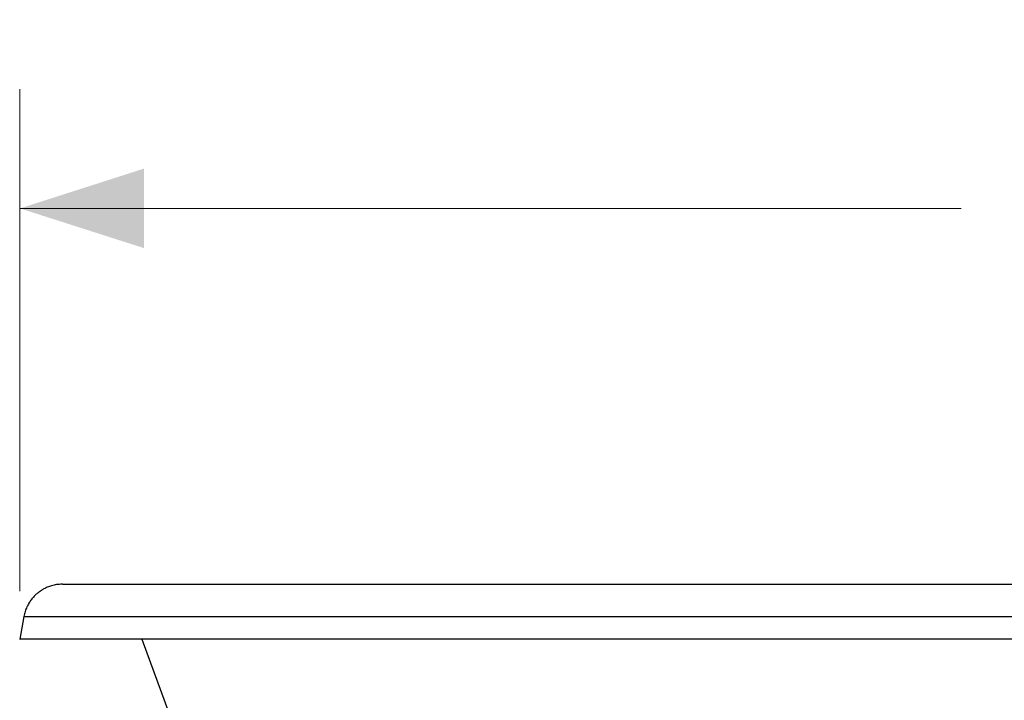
# Model space of a CAD drawing. Header units: inches. Extents: x 1.2 to 10.46, y 1.81 to 7.86.
# Tile 8 of 10: x 6.52 to 7.55, y 2.78 to 3.49. Entities that reach past the tile are written whole.
import ezdxf

# ---------------------------------------------------------------- set-up
doc = ezdxf.new("R2010")
doc.units = ezdxf.units.IN
doc.header["$MEASUREMENT"] = 0
doc.linetypes.add('SLD-Solid', pattern=[0])
doc.styles.add('SLDTEXTSTYLE0', font='txt')
doc.dimstyles.new('SLDDIMSTYLE0', dxfattribs={"dimtxt": 0.125, "dimasz": 0.13, "dimexe": 0, "dimexo": 0.0625, "dimgap": 0.03125, "dimtad": 0, "dimtih": 1, "dimtoh": 1, "dimdec": 6, "dimlfac": 24, "dimrnd": 1e-09, "dimzin": 12, "dimdsep": 46, "dimlunit": 5, "dimtxsty": 'SLDTEXTSTYLE0', "dimsah": 1, "dimcen": 0.09, "dimadec": 0, "dimazin": 3, "dimtfac": 1, "dimtdec": 0, "dimtofl": 0, "dimtmove": 0, "dimatfit": 3, "dimfxl": 1, "dimfrac": 2, "dimtolj": 1, "dimtzin": 12, "dimarcsym": 0})

# ---------------------------------------------------------------- blocks, each defined once
blk = doc.blocks.new('_D_3')
at = {"color": 7, "linetype": 'SLD-Solid', "lineweight": 18, "transparency": 16777216}
for p, q in [((6.5191, 2.8924), (6.5191, 3.4185)), ((9.2258, 2.8924), (9.2258, 3.4185)), ((6.5191, 3.2935), (7.5056, 3.2935)), ((7.646, 3.293), (7.6098, 3.293)), ((7.6098, 3.293), (7.6098, 3.0805)), ((8.3214, 3.293), (8.3576, 3.293)), ((8.3576, 3.293), (8.3576, 3.0805)), ((9.2258, 3.2935), (8.4618, 3.2935)), ((7.6098, 3.0805), (7.646, 3.0805)), ((8.3576, 3.0805), (8.3214, 3.0805))]:
    blk.add_line(p, q, dxfattribs=at)
for points in [[(6.5191, 3.2935), (6.6491, 3.2519), (6.6491, 3.3352)], [(9.2258, 3.2935), (9.0958, 3.3352), (9.0958, 3.2519)]]:
    blk.add_solid(points, dxfattribs=at)
at = {"color": 7, "linetype": 'SLD-Solid', "lineweight": 18, "transparency": 16777216, "char_height": 0.125, "attachment_point": 1, "style": 'SLDTEXTSTYLE0'}
for s, insert in [('64-15/16"', (7.603, 3.4808)), ('1650mm', (7.646, 3.2441))]:
    blk.add_mtext(s, dxfattribs=dict(at, insert=insert))

msp = doc.modelspace()

# ---------------------------------------------------------------- linework, layer by layer
at = {"color": 7, "linetype": 'SLD-Solid', "lineweight": 25}
for p, q in [((7.16709681, 2.89979233), (8.57785797, 2.89979233)), ((6.52330719, 2.86604438), (6.51913397, 2.84237763)), ((7.16709682, 2.86590323), (8.57785797, 2.86590323)), ((6.64669798, 2.84237763), (6.85026153, 2.29283695)), ((8.57785797, 2.84237763), (7.16709682, 2.84237763))]:
    msp.add_line(p, q, dxfattribs=at)
for points, knots in [([(6.56366978, 2.89979233), (6.56159644, 2.89970246), (6.55770944, 2.89953397), (6.5523871, 2.89831084), (6.5479893, 2.89675874), (6.54448452, 2.89508397), (6.54173169, 2.89346992), (6.53927217, 2.89178825), (6.5366918, 2.8897406), (6.53375899, 2.88695578), (6.53094846, 2.88363922), (6.52841357, 2.87988646), (6.52626966, 2.87582146), (6.52441024, 2.87112197), (6.52366877, 2.86769138), (6.52328233, 2.86590344)], [0, 0, 0, 0, 0.1085799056, 0.203560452, 0.2849328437, 0.352692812, 0.4068354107, 0.452061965, 0.5087749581, 0.5793313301, 0.6637237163, 0.7361170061, 0.8162948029, 0.9042572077, 1, 1, 1, 1]), ([(6.56366978, 2.89979233), (6.56367272, 2.89979233), (6.56402414, 2.89979233), (6.56504145, 2.89979233), (6.56560757, 2.89979233), (6.56601391, 2.89979233), (6.56623116, 2.89979233), (6.56739346, 2.89979233), (6.56913273, 2.89979233), (6.57176478, 2.89979233), (6.57323154, 2.89979233), (6.57389245, 2.89979233), (6.57434023, 2.89979233), (6.57456697, 2.89979233), (6.57665324, 2.89979233), (6.57977444, 2.89979233), (6.58400997, 2.89979233), (6.58627627, 2.89979233), (6.58744655, 2.89979233), (6.58795605, 2.89979233), (6.58829749, 2.89979233), (6.58846829, 2.89979233), (6.59141426, 2.89979233), (6.5959052, 2.89979233), (6.60172547, 2.89979233), (6.60478083, 2.89979233), (6.60634481, 2.89979233), (6.60702286, 2.89979233), (6.60747663, 2.89979233), (6.60770309, 2.89979233), (6.61161141, 2.89979233), (6.61745089, 2.89979233), (6.62482682, 2.89979233), (6.6286556, 2.89979233), (6.63060518, 2.89979233), (6.63144827, 2.89979233), (6.632012, 2.89979233), (6.63229302, 2.89979233), (6.63714182, 2.89979233), (6.6442959, 2.89979233), (6.65318257, 2.89979233), (6.65776097, 2.89979233), (6.66008393, 2.89979233), (6.66108672, 2.89979233), (6.66175685, 2.89979233), (6.6620908, 2.89979233), (6.66784695, 2.89979233), (6.6762661, 2.89979233), (6.68660087, 2.89979233), (6.69189637, 2.89979233), (6.69457615, 2.89979233), (6.69573148, 2.89979233), (6.69650324, 2.89979233), (6.69688801, 2.89979233), (6.70350556, 2.89979233), (6.71312249, 2.89979233), (6.72482264, 2.89979233), (6.73079281, 2.89979233), (6.73337719, 2.89979233), (6.73510582, 2.89979233), (6.73597018, 2.89979233), (6.74382597, 2.89979233), (6.75455431, 2.89979233), (6.76751516, 2.89979233), (6.77316504, 2.89979233), (6.77695279, 2.89979233), (6.77885541, 2.89979233), (6.7884398, 2.89979233), (6.80017228, 2.89979233), (6.81426478, 2.89979233), (6.82141218, 2.89979233), (6.82449702, 2.89979233), (6.8265584, 2.89979233), (6.82759357, 2.89979233), (6.83689454, 2.89979233), (6.84950315, 2.89979233), (6.86457599, 2.89979233), (6.87220312, 2.89979233), (6.87603936, 2.89979233), (6.87768832, 2.89979233), (6.8787887, 2.89979233), (6.87934238, 2.89979233), (6.88866397, 2.89979233), (6.90200651, 2.89979233), (6.91789241, 2.89979233), (6.92591527, 2.89979233), (6.92994668, 2.89979233), (6.93196738, 2.89979233), (6.93283446, 2.89979233), (6.93341275, 2.89979233), (6.93370453, 2.89979233), (6.94317134, 2.89979233), (6.95709972, 2.89979233), (6.97362683, 2.89979233), (6.98195971, 2.89979233), (6.98614348, 2.89979233), (6.9882397, 2.89979233), (6.98913901, 2.89979233), (6.98973876, 2.89979233), (6.99004231, 2.89979233), (6.99982676, 2.89979233), (7.01419355, 2.89979233), (7.03119086, 2.89979233), (7.03974852, 2.89979233), (7.04404211, 2.89979233), (7.04619259, 2.89979233), (7.04726875, 2.89979233), (7.04773016, 2.89979233), (7.04803781, 2.89979233), (7.04819398, 2.89979233), (7.05804495, 2.89979233), (7.07270663, 2.89979233), (7.09000888, 2.89979233), (7.09870925, 2.89979233), (7.10307174, 2.89979233), (7.10525606, 2.89979233), (7.10634899, 2.89979233), (7.10681756, 2.89979233), (7.10712997, 2.89979233), (7.10728901, 2.89979233), (7.12708086, 2.89979233), (7.14696566, 2.89979233), (7.16709681, 2.89979233)], [0, 0, 0, 0, 0.03125, 0.046875, 0.0546875, 0.0546875, 0.0625, 0.0625, 0.09375, 0.109375, 0.1171875, 0.12109375, 0.12109375, 0.125, 0.125, 0.15625, 0.171875, 0.1796875, 0.18359375, 0.185546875, 0.185546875, 0.1875, 0.1875, 0.21875, 0.234375, 0.2421875, 0.24609375, 0.248046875, 0.248046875, 0.25, 0.25, 0.28125, 0.296875, 0.3046875, 0.30859375, 0.310546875, 0.310546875, 0.3125, 0.3125, 0.34375, 0.359375, 0.3671875, 0.37109375, 0.373046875, 0.373046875, 0.375, 0.375, 0.40625, 0.421875, 0.4296875, 0.43359375, 0.435546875, 0.435546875, 0.4375, 0.4375, 0.46875, 0.484375, 0.4921875, 0.49609375, 0.49609375, 0.5, 0.5, 0.53125, 0.546875, 0.5546875, 0.5546875, 0.5625, 0.5625, 0.59375, 0.609375, 0.6171875, 0.62109375, 0.62109375, 0.625, 0.625, 0.65625, 0.671875, 0.6796875, 0.68359375, 0.685546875, 0.685546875, 0.6875, 0.6875, 0.71875, 0.734375, 0.7421875, 0.74609375, 0.748046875, 0.7490234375, 0.7490234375, 0.75, 0.75, 0.78125, 0.796875, 0.8046875, 0.80859375, 0.810546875, 0.8115234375, 0.8115234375, 0.8125, 0.8125, 0.84375, 0.859375, 0.8671875, 0.87109375, 0.873046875, 0.8740234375, 0.8745117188, 0.8745117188, 0.875, 0.875, 0.90625, 0.921875, 0.9296875, 0.93359375, 0.935546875, 0.9365234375, 0.9370117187, 0.9370117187, 0.9375, 0.9375, 1, 1, 1, 1]), ([(6.52328766, 2.86590344), (6.52328589, 2.86590344), (6.52296473, 2.86590345), (6.52408354, 2.86590343), (6.52679877, 2.86590338), (6.53167612, 2.86590331), (6.53840993, 2.86590326), (6.54707403, 2.86590323), (6.55763734, 2.86590323), (6.56957414, 2.86590323), (6.58260137, 2.86590323), (6.59645623, 2.86590324), (6.6117107, 2.86590326), (6.62834118, 2.86590329), (6.64631925, 2.86590331), (6.66561133, 2.86590332), (6.68617827, 2.86590332), (6.70797505, 2.8659033), (6.73095046, 2.86590328), (6.7550467, 2.86590325), (6.78019917, 2.86590323), (6.80633704, 2.86590323), (6.83338409, 2.86590323), (6.86125948, 2.8659032), (6.88987941, 2.86590314), (6.92055055, 2.86590306), (6.95328944, 2.865903), (6.98807302, 2.86590298), (7.02335243, 2.86590301), (7.05900592, 2.86590309), (7.09491745, 2.86590318), (7.13097677, 2.86590323), (7.15506148, 2.86590323), (7.16709682, 2.86590323)], [0, 0, 0, 0, 0.0001981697, 0.0358475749, 0.0714981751, 0.1071516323, 0.1428097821, 0.1784750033, 0.2141505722, 0.249839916, 0.2810810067, 0.3123327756, 0.3435944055, 0.3748651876, 0.4061445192, 0.4374315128, 0.4687254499, 0.5000257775, 0.5313318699, 0.5626426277, 0.5939558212, 0.6252678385, 0.6565758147, 0.6878765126, 0.719166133, 0.7504425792, 0.7861683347, 0.8218741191, 0.8575580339, 0.8932166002, 0.928846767, 0.9644441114, 1, 1, 1, 1]), ([(7.16709682, 2.84237763), (7.15643138, 2.84237763), (7.13509479, 2.84237763), (7.10314255, 2.84237763), (7.0713037, 2.84237763), (7.0396533, 2.84237763), (7.00845563, 2.84237763), (6.97778333, 2.84237763), (6.94770597, 2.84237763), (6.91811688, 2.84237763), (6.88889741, 2.84237763), (6.86014189, 2.84237763), (6.83195031, 2.84237763), (6.80459891, 2.84237763), (6.77816912, 2.84237763), (6.75273798, 2.84237763), (6.7283766, 2.84237763), (6.70516632, 2.84237763), (6.68316219, 2.84237763), (6.66241274, 2.84237763), (6.6429477, 2.84237763), (6.62480735, 2.84237763), (6.60812649, 2.84237763), (6.59290652, 2.84237763), (6.57914278, 2.84237763), (6.56676369, 2.84237763), (6.55508861, 2.84237763), (6.54446118, 2.84237763), (6.53524893, 2.84237763), (6.52808375, 2.84237763), (6.52289339, 2.84237763), (6.51998687, 2.84237763), (6.51881509, 2.84237763), (6.51914055, 2.84237763), (6.51914383, 2.84237763)], [0, 0, 0, 0, 0.0313084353, 0.0626336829, 0.0939685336, 0.1253079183, 0.1566488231, 0.1874305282, 0.2182129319, 0.2489974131, 0.2797858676, 0.3112084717, 0.3426380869, 0.3740739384, 0.4055128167, 0.4369513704, 0.4683881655, 0.4998231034, 0.5311881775, 0.5625526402, 0.5939169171, 0.6252809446, 0.6566440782, 0.6874452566, 0.7182429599, 0.7490356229, 0.7798219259, 0.8164620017, 0.8530959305, 0.8897278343, 0.926359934, 0.9629929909, 0.9996267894, 1, 1, 1, 1])]:
    msp.add_open_spline(points, degree=3, knots=knots, dxfattribs=at)

# ---------------------------------------------------------------- dimensions: what is measured, and where the dimension line sits
at = {"color": 7, "linetype": 'SLD-Solid', "lineweight": 18}
dim = msp.add_linear_dim(base=(9.22582084, 3.29352489), p1=(6.51913397, 2.84237763), p2=(9.22582084, 2.84237763), dimstyle='SLDDIMSTYLE0', dxfattribs=at)
dim.commit()
dim.dimension.update_dxf_attribs({"geometry": '_D_3', "text_midpoint": (7.98370124, 3.29352489), "dimtype": 160})

doc.saveas('drawing.dxf')
